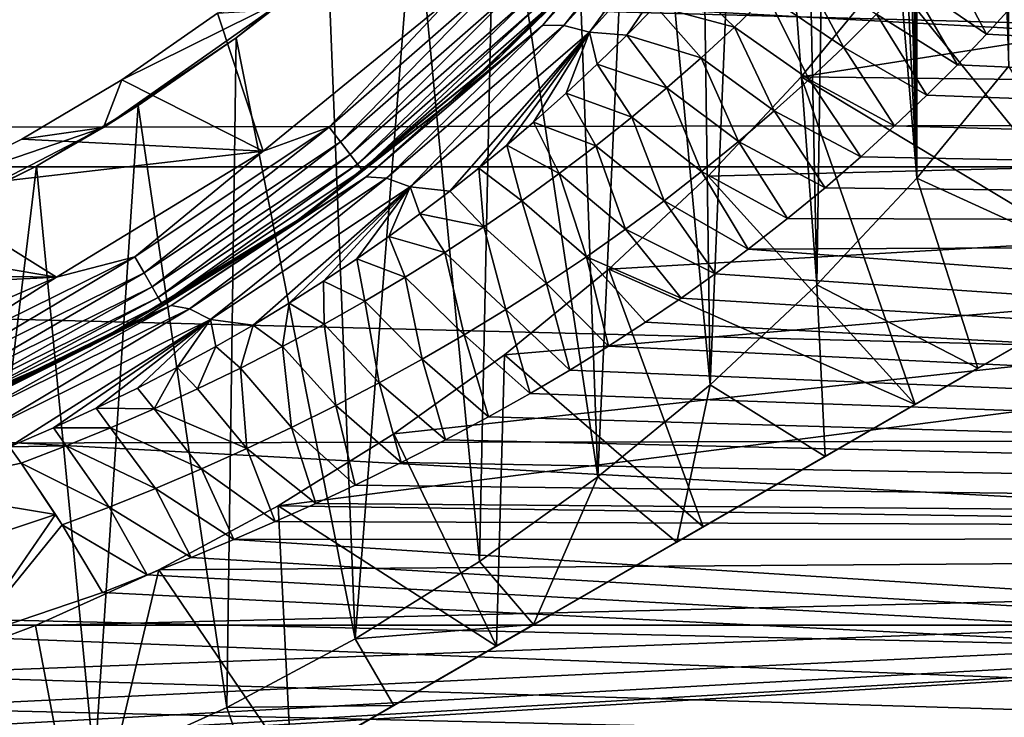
# Model space of a CAD drawing. Header units: metres. Extents: x -139 to 105, y -30 to 40.
# Tile 43 of 153: x -69.93 to -63.53, y -13.07 to -8.53. Entities that reach past the tile are written whole.
import ezdxf

# ---------------------------------------------------------------- set-up
doc = ezdxf.new("R2010")
doc.units = ezdxf.units.M
doc.layers.add('solid_150_SW0003', color=7, linetype='CONTINUOUS')

msp = doc.modelspace()

# ---------------------------------------------------------------- linework, layer by layer
at = {"layer": 'solid_150_SW0003'}
for points in [[(-64.09687, 9.558289, 38.637951), (-64.200859, 0, 38.637951), (-64.09687, -9.558289, 38.637951)], [(-64.09687, 9.558289, 38.637951), (-64.09687, -9.558289, 38.637951), (-63.497498, -8.828372, 38.637951)], [(-63.497498, 8.828372, 38.637951), (-64.09687, 9.558289, 38.637951), (-63.497498, -8.828372, 38.637951)], [(-64.09687, -9.558289, 38.637951), (-64.200859, 0, 38.637951), (-64.228058, -0.77288, 38.637951)], [(-64.09687, -9.558289, 38.637951), (-64.228058, -0.77288, 38.637951), (-64.309776, -1.535287, 38.637951)], [(-64.09687, -9.558289, 38.637951), (-64.309776, -1.535287, 38.637951), (-64.447273, -2.294196, 38.637951)], [(-64.09687, -9.558289, 38.637951), (-64.447273, -2.294196, 38.637951), (-64.638664, -3.044461, 38.637951)], [(-64.747559, -10.252441, 38.637951), (-64.638664, -3.044461, 38.637951), (-64.881134, -3.774714, 38.637951)], [(-64.747559, -10.252441, 38.637951), (-64.09687, -9.558289, 38.637951), (-64.638664, -3.044461, 38.637951)], [(-64.747559, -10.252441, 38.637951), (-64.881134, -3.774714, 38.637951), (-65.175514, -4.484166, 38.637951)], [(-65.441711, -10.903132, 38.637951), (-65.175514, -4.484166, 38.637951), (-65.522202, -5.176243, 38.637951)], [(-65.441711, -10.903132, 38.637951), (-64.747559, -10.252441, 38.637951), (-65.175514, -4.484166, 38.637951)], [(-65.441711, -10.903132, 38.637951), (-65.522202, -5.176243, 38.637951), (-65.915802, -5.840651, 38.637951)], [(-66.171631, -11.502501, 38.637951), (-65.915802, -5.840651, 38.637951), (-66.352959, -6.470193, 38.637951)], [(-66.171631, -11.502501, 38.637951), (-65.441711, -10.903132, 38.637951), (-65.915802, -5.840651, 38.637951)], [(-47.165672, -6.122422, 23.637949), (-64.290771, -8.219518, 23.637949), (-64.848808, -8.899096, 23.637949)], [(-47.165672, -6.122422, 23.637949), (-64.848808, -8.899096, 23.637949), (-47.992977, -9.102047, 23.637949)], [(-46.855904, -9.485468, 3.637949), (-103.144096, -9.485468, 3.637949), (-104.006081, -6.381353, 3.637949)], [(-45.993919, -6.381353, 3.637949), (-46.855904, -9.485468, 3.637949), (-104.006081, -6.381353, 3.637949)], [(-66.171631, -11.502501, 38.637951), (-66.352959, -6.470193, 38.637951), (-66.838165, -7.071507, 38.637951)], [(-63.776577, -7.501052, 23.637949), (-63.308258, -6.748047, 23.637949), (-61.613598, -8.763804, 26.637949)], [(-117.000031, -7.092096, 94.763084), (-40, -9.18329, 93.829788), (-40, -7.004117, 94.796219)], [(-117.000031, -7.092096, 94.763084), (-117.000031, -9.294461, 93.771881), (-40, -9.18329, 93.829788)], [(-66.943314, -12.05479, 38.637951), (-66.838165, -7.071507, 38.637951), (-67.36528, -7.638102, 38.637951)], [(-66.943314, -12.05479, 38.637951), (-66.171631, -11.502501, 38.637951), (-66.838165, -7.071507, 38.637951)], [(-65.369041, -7.432411, 56.592007), (-66.393311, -8.564048, 57.156078), (-65.508385, -7.435807, 56.335133)], [(-66.22718, -8.607366, 57.389198), (-66.393311, -8.564048, 57.156078), (-65.369041, -7.432411, 56.592007)], [(-65.196297, -7.465777, 56.821953), (-66.22718, -8.607366, 57.389198), (-65.369041, -7.432411, 56.592007)], [(-65.508385, -7.435807, 56.335133), (-66.53051, -8.562346, 56.898037), (-66.214912, -8.17851, 56.403572)], [(-66.393311, -8.564048, 57.156078), (-66.53051, -8.562346, 56.898037), (-65.508385, -7.435807, 56.335133)], [(-65.196297, -7.465777, 56.821953), (-65.98275, -8.626888, 57.552502), (-66.22718, -8.607366, 57.389198)], [(-65.196297, -7.465777, 56.821953), (-65.797264, -8.438268, 57.452282), (-65.98275, -8.626888, 57.552502)], [(-64.290771, -8.219518, 23.637949), (-63.776577, -7.501052, 23.637949), (-62.678173, -10.206499, 26.637949)], [(-63.776577, -7.501052, 23.637949), (-61.613598, -8.763804, 26.637949), (-62.678173, -10.206499, 26.637949)], [(-66.526764, -8.473234, 46.708538), (-65.691467, -7.573055, 46.837948), (-66.809364, -8.770032, 46.837948)], [(-66.386108, -8.354692, 56.408314), (-66.809364, -8.770032, 46.837948), (-65.691467, -7.573055, 46.837948)], [(-67.752098, -12.557797, 38.637951), (-67.36528, -7.638102, 38.637951), (-67.926765, -8.161421, 38.637951)], [(-67.752098, -12.557797, 38.637951), (-66.943314, -12.05479, 38.637951), (-67.36528, -7.638102, 38.637951)], [(-63.947273, -8.046499, 57.695274), (-63.642567, -8.621112, 58.016266), (-64.149895, -8.271218, 57.795753)], [(-63.947273, -8.046499, 57.695274), (-63.46217, -8.423977, 57.923405), (-63.642567, -8.621112, 58.016266)], [(-68.526756, -8.644197, 38.637951), (-67.926765, -8.161421, 38.637951), (-68.184319, -8.37774, 46.137951)], [(-67.752098, -12.557797, 38.637951), (-67.926765, -8.161421, 38.637951), (-68.526756, -8.644197, 38.637951)], [(-66.214912, -8.17851, 56.403572), (-67.164375, -9.089522, 56.909126), (-66.386108, -8.354692, 56.408314)], [(-66.53051, -8.562346, 56.898037), (-67.164375, -9.089522, 56.909126), (-66.214912, -8.17851, 56.403572)], [(-64.574608, -8.705931, 57.999783), (-65.071007, -8.370129, 57.66291), (-64.865326, -8.160541, 57.566956)], [(-64.35907, -8.491037, 57.897316), (-64.574608, -8.705931, 57.999783), (-64.865326, -8.160541, 57.566956)], [(-66.777122, -8.222877, 46.354851), (-67.920769, -9.225829, 46.354851), (-67.137062, -8.391136, 46.337948)], [(-67.84726, -9.321631, 46.404739), (-67.920769, -9.225829, 46.354851), (-66.777122, -8.222877, 46.354851)], [(-67.84726, -9.321631, 46.404739), (-66.777122, -8.222877, 46.354851), (-66.691734, -8.308264, 46.404739)], [(-65.282578, -8.575103, 57.759689), (-65.797264, -8.438268, 57.452282), (-65.619492, -8.24988, 57.355167)], [(-65.071007, -8.370129, 57.66291), (-65.282578, -8.575103, 57.759689), (-65.619492, -8.24988, 57.355167)], [(-64.848808, -8.899096, 23.637949), (-64.290771, -8.219518, 23.637949), (-62.678173, -10.206499, 26.637949)], [(-67.84726, -9.321631, 46.404739), (-66.691734, -8.308264, 46.404739), (-67.784126, -9.40391, 46.484211)], [(-66.691734, -8.308264, 46.404739), (-66.618401, -8.381598, 46.484211), (-67.784126, -9.40391, 46.484211)], [(-64.149895, -8.271218, 57.795753), (-63.831818, -8.819578, 58.112423), (-64.35907, -8.491037, 57.897316)], [(-64.149895, -8.271218, 57.795753), (-63.642567, -8.621112, 58.016266), (-63.831818, -8.819578, 58.112423)], [(-69.388573, -9.227777, 46.137951), (-68.184319, -8.37774, 46.137951), (-69.270927, -8.917535, 46.337948)], [(-68.526756, -8.644197, 38.637951), (-68.184319, -8.37774, 46.137951), (-69.388573, -9.227777, 46.137951)], [(-68.184319, -8.37774, 46.137951), (-68.646629, -8.484118, 46.337948), (-69.270927, -8.917535, 46.337948)], [(-68.646629, -8.484118, 46.337948), (-67.137062, -8.391136, 46.337948), (-68.351036, -9.382521, 46.337948)], [(-67.920769, -9.225829, 46.354851), (-68.351036, -9.382521, 46.337948), (-67.137062, -8.391136, 46.337948)], [(-67.784126, -9.40391, 46.484211), (-66.618401, -8.381598, 46.484211), (-67.73568, -9.467044, 46.587837)], [(-66.618401, -8.381598, 46.484211), (-66.562134, -8.437868, 46.587837), (-67.73568, -9.467044, 46.587837)], [(-67.164375, -9.089522, 56.909126), (-67.151512, -9.077514, 56.852875), (-66.386108, -8.354692, 56.408314)], [(-66.386108, -8.354692, 56.408314), (-67.151512, -9.077514, 56.852875), (-66.809364, -8.770032, 46.837948)], [(-64.796341, -8.91587, 58.102962), (-65.282578, -8.575103, 57.759689), (-65.071007, -8.370129, 57.66291)], [(-64.574608, -8.705931, 57.999783), (-64.796341, -8.91587, 58.102962), (-65.071007, -8.370129, 57.66291)], [(-67.73568, -9.467044, 46.587837), (-66.562134, -8.437868, 46.587837), (-67.705231, -9.506723, 46.708538)], [(-66.562134, -8.437868, 46.587837), (-66.526764, -8.473234, 46.708538), (-67.705231, -9.506723, 46.708538)], [(-65.499878, -8.775409, 57.857101), (-65.98275, -8.626888, 57.552502), (-65.797264, -8.438268, 57.452282)], [(-65.282578, -8.575103, 57.759689), (-65.499878, -8.775409, 57.857101), (-65.797264, -8.438268, 57.452282)], [(-63.642567, -8.621112, 58.016266), (-63.46217, -8.423977, 57.923405), (-40, -9.899261, 58.684494)], [(-69.270927, -8.917535, 46.337948), (-68.646629, -8.484118, 46.337948), (-68.351036, -9.382521, 46.337948)], [(-67.705231, -9.506723, 46.708538), (-66.526764, -8.473234, 46.708538), (-66.809364, -8.770032, 46.837948)], [(-64.35907, -8.491037, 57.897316), (-64.031036, -9.018924, 58.21175), (-64.574608, -8.705931, 57.999783)], [(-64.35907, -8.491037, 57.897316), (-63.831818, -8.819578, 58.112423), (-64.031036, -9.018924, 58.21175)], [(-66.53051, -8.562346, 56.898037), (-67.679436, -9.548742, 57.483665), (-67.164375, -9.089522, 56.909126)], [(-67.548706, -9.559488, 57.744831), (-67.679436, -9.548742, 57.483665), (-66.53051, -8.562346, 56.898037)], [(-66.393311, -8.564048, 57.156078), (-67.548706, -9.559488, 57.744831), (-66.53051, -8.562346, 56.898037)], [(-67.393669, -9.615635, 57.982811), (-67.548706, -9.559488, 57.744831), (-66.393311, -8.564048, 57.156078)], [(-66.22718, -8.607366, 57.389198), (-67.393669, -9.615635, 57.982811), (-66.393311, -8.564048, 57.156078)], [(-65.024094, -9.120829, 58.206676), (-65.499878, -8.775409, 57.857101), (-65.282578, -8.575103, 57.759689)], [(-64.796341, -8.91587, 58.102962), (-65.024094, -9.120829, 58.206676), (-65.282578, -8.575103, 57.759689)], [(-69.162834, -9.085791, 38.637951), (-68.526756, -8.644197, 38.637951), (-69.388573, -9.227777, 46.137951)], [(-68.587723, -13.005077, 38.637951), (-68.526756, -8.644197, 38.637951), (-69.162834, -9.085791, 38.637951)], [(-68.587723, -13.005077, 38.637951), (-67.752098, -12.557797, 38.637951), (-68.526756, -8.644197, 38.637951)], [(-66.22718, -8.607366, 57.389198), (-67.135216, -9.642081, 58.141972), (-67.393669, -9.615635, 57.982811)], [(-66.22718, -8.607366, 57.389198), (-66.94693, -9.492874, 58.050159), (-67.135216, -9.642081, 58.141972)], [(-66.22718, -8.607366, 57.389198), (-66.765419, -9.343133, 57.959721), (-66.94693, -9.492874, 58.050159)], [(-66.22718, -8.607366, 57.389198), (-66.590179, -9.192931, 57.870781), (-66.765419, -9.343133, 57.959721)], [(-66.22718, -8.607366, 57.389198), (-66.379219, -9.004591, 57.761894), (-66.590179, -9.192931, 57.870781)], [(-66.22718, -8.607366, 57.389198), (-66.17659, -8.815715, 57.655743), (-66.379219, -9.004591, 57.761894)], [(-66.22718, -8.607366, 57.389198), (-65.98275, -8.626888, 57.552502), (-66.17659, -8.815715, 57.655743)], [(-65.722748, -8.970993, 57.954952), (-66.17659, -8.815715, 57.655743), (-65.98275, -8.626888, 57.552502)], [(-65.499878, -8.775409, 57.857101), (-65.722748, -8.970993, 57.954952), (-65.98275, -8.626888, 57.552502)], [(-63.831818, -8.819578, 58.112423), (-63.642567, -8.621112, 58.016266), (-40, -9.899261, 58.684494)], [(-64.574608, -8.705931, 57.999783), (-64.241287, -9.218743, 58.314117), (-64.796341, -8.91587, 58.102962)], [(-64.574608, -8.705931, 57.999783), (-64.031036, -9.018924, 58.21175), (-64.241287, -9.218743, 58.314117)], [(-67.705231, -9.506723, 46.708538), (-66.809364, -8.770032, 46.837948), (-68.079834, -9.803638, 46.837948)], [(-68.053871, -9.785257, 57.33638), (-68.079834, -9.803638, 46.837948), (-66.809364, -8.770032, 46.837948)], [(-67.151512, -9.077514, 56.852875), (-68.053871, -9.785257, 57.33638), (-66.809364, -8.770032, 46.837948)], [(-65.257683, -9.320779, 58.310741), (-65.722748, -8.970993, 57.954952), (-65.499878, -8.775409, 57.857101)], [(-65.024094, -9.120829, 58.206676), (-65.257683, -9.320779, 58.310741), (-65.499878, -8.775409, 57.857101)], [(-65.951035, -9.161802, 58.053055), (-66.379219, -9.004591, 57.761894), (-66.17659, -8.815715, 57.655743)], [(-65.722748, -8.970993, 57.954952), (-65.951035, -9.161802, 58.053055), (-66.17659, -8.815715, 57.655743)], [(-62.678173, -10.206499, 35.637951), (-63.497498, -8.828372, 38.637951), (-64.09687, -9.558289, 38.637951)], [(-64.031036, -9.018924, 58.21175), (-63.831818, -8.819578, 58.112423), (-40, -9.899261, 58.684494)], [(-65.45462, -9.545377, 23.637949), (-64.848808, -8.899096, 23.637949), (-64.107697, -11.031836, 26.042257)], [(-47.992977, -9.102047, 23.637949), (-64.848808, -8.899096, 23.637949), (-65.45462, -9.545377, 23.637949)], [(-64.848808, -8.899096, 23.637949), (-62.678173, -10.206499, 26.637949), (-64.107697, -11.031836, 26.042257)], [(-69.921188, -9.304005, 46.337948), (-69.270927, -8.917535, 46.337948), (-68.351036, -9.382521, 46.337948)], [(-69.388573, -9.227777, 46.137951), (-69.270927, -8.917535, 46.337948), (-69.921188, -9.304005, 46.337948)], [(-65.496933, -9.515693, 58.414978), (-65.951035, -9.161802, 58.053055), (-65.722748, -8.970993, 57.954952)], [(-65.257683, -9.320779, 58.310741), (-65.496933, -9.515693, 58.414978), (-65.722748, -8.970993, 57.954952)], [(-64.796341, -8.91587, 58.102962), (-64.461693, -9.4194, 58.419788), (-65.024094, -9.120829, 58.206676)], [(-64.796341, -8.91587, 58.102962), (-64.241287, -9.218743, 58.314117), (-64.461693, -9.4194, 58.419788)], [(-66.184578, -9.347783, 58.151222), (-66.590179, -9.192931, 57.870781), (-66.379219, -9.004591, 57.761894)], [(-65.951035, -9.161802, 58.053055), (-66.184578, -9.347783, 58.151222), (-66.379219, -9.004591, 57.761894)], [(-64.241287, -9.218743, 58.314117), (-64.031036, -9.018924, 58.21175), (-40, -9.899261, 58.684494)], [(-69.825363, -9.479552, 38.637951), (-69.162834, -9.085791, 38.637951), (-69.388573, -9.227777, 46.137951)], [(-69.448906, -13.394825, 38.637951), (-69.162834, -9.085791, 38.637951), (-69.825363, -9.479552, 38.637951)], [(-69.448906, -13.394825, 38.637951), (-68.587723, -13.005077, 38.637951), (-69.162834, -9.085791, 38.637951)], [(-67.164375, -9.089522, 56.909126), (-68.197342, -9.885539, 57.409256), (-68.053871, -9.785257, 57.33638)], [(-67.679436, -9.548742, 57.483665), (-68.197342, -9.885539, 57.409256), (-67.164375, -9.089522, 56.909126)], [(-67.164375, -9.089522, 56.909126), (-68.053871, -9.785257, 57.33638), (-67.151512, -9.077514, 56.852875)], [(-47.992977, -9.102047, 23.637949), (-67.498947, -11.223425, 23.637949), (-68.251953, -11.691742, 23.637949)], [(-47.992977, -9.102047, 23.637949), (-68.251953, -11.691742, 23.637949), (-49.134159, -11.965358, 23.637949)], [(-47.992977, -9.102047, 23.637949), (-66.780479, -10.709226, 23.637949), (-67.498947, -11.223425, 23.637949)], [(-47.992977, -9.102047, 23.637949), (-66.100906, -10.151193, 23.637949), (-66.780479, -10.709226, 23.637949)], [(-65.741676, -9.705545, 58.519199), (-66.184578, -9.347783, 58.151222), (-65.951035, -9.161802, 58.053055)], [(-47.992977, -9.102047, 23.637949), (-65.45462, -9.545377, 23.637949), (-66.100906, -10.151193, 23.637949)], [(-65.496933, -9.515693, 58.414978), (-65.741676, -9.705545, 58.519199), (-65.951035, -9.161802, 58.053055)], [(-65.024094, -9.120829, 58.206676), (-64.693199, -9.620303, 58.528526), (-65.257683, -9.320779, 58.310741)], [(-65.024094, -9.120829, 58.206676), (-64.461693, -9.4194, 58.419788), (-64.693199, -9.620303, 58.528526)], [(-117.000031, -9.294461, 93.771881), (-40, -11.231997, 92.610939), (-40, -9.18329, 93.829788)], [(-67.920769, -9.225829, 46.354851), (-69.185547, -10.070926, 46.354851), (-68.351036, -9.382521, 46.337948)], [(-69.125168, -10.175504, 46.404739), (-69.185547, -10.070926, 46.354851), (-67.920769, -9.225829, 46.354851)], [(-69.125168, -10.175504, 46.404739), (-67.920769, -9.225829, 46.354851), (-67.84726, -9.321631, 46.404739)], [(-66.423218, -9.528883, 58.249256), (-66.765419, -9.343133, 57.959721), (-66.590179, -9.192931, 57.870781)], [(-66.184578, -9.347783, 58.151222), (-66.423218, -9.528883, 58.249256), (-66.590179, -9.192931, 57.870781)], [(-64.461693, -9.4194, 58.419788), (-64.241287, -9.218743, 58.314117), (-40, -9.899261, 58.684494)], [(-70.697289, -9.90589, 46.137951), (-69.388573, -9.227777, 46.137951), (-70.594597, -9.640725, 46.337948)], [(-69.825363, -9.479552, 38.637951), (-69.388573, -9.227777, 46.137951), (-70.697289, -9.90589, 46.137951)], [(-69.388573, -9.227777, 46.137951), (-69.921188, -9.304005, 46.337948), (-70.594597, -9.640725, 46.337948)], [(-117.000031, -9.294461, 93.771881), (-117.000031, -11.361292, 92.522438), (-40, -11.231997, 92.610939)], [(-70.594597, -9.640725, 46.337948), (-69.921188, -9.304005, 46.337948), (-68.351036, -9.382521, 46.337948)], [(-69.125168, -10.175504, 46.404739), (-67.84726, -9.321631, 46.404739), (-69.073318, -10.265318, 46.484211)], [(-67.84726, -9.321631, 46.404739), (-67.784126, -9.40391, 46.484211), (-69.073318, -10.265318, 46.484211)], [(-66.666809, -9.705048, 58.346973), (-66.94693, -9.492874, 58.050159), (-66.765419, -9.343133, 57.959721)], [(-66.423218, -9.528883, 58.249256), (-66.666809, -9.705048, 58.346973), (-66.765419, -9.343133, 57.959721)], [(-65.991722, -9.890307, 58.62323), (-66.423218, -9.528883, 58.249256), (-66.184578, -9.347783, 58.151222)], [(-65.741676, -9.705545, 58.519199), (-65.991722, -9.890307, 58.62323), (-66.184578, -9.347783, 58.151222)], [(-65.257683, -9.320779, 58.310741), (-64.937401, -9.820584, 58.639912), (-65.496933, -9.515693, 58.414978)], [(-65.257683, -9.320779, 58.310741), (-64.693199, -9.620303, 58.528526), (-64.937401, -9.820584, 58.639912)], [(-70.594597, -9.640725, 46.337948), (-68.351036, -9.382521, 46.337948), (-69.69516, -10.203198, 46.337948)], [(-69.185547, -10.070926, 46.354851), (-69.69516, -10.203198, 46.337948), (-68.351036, -9.382521, 46.337948)], [(-69.073318, -10.265318, 46.484211), (-67.784126, -9.40391, 46.484211), (-69.033524, -10.334235, 46.587837)], [(-67.784126, -9.40391, 46.484211), (-67.73568, -9.467044, 46.587837), (-69.033524, -10.334235, 46.587837)], [(-64.693199, -9.620303, 58.528526), (-64.461693, -9.4194, 58.419788), (-40, -9.899261, 58.684494)], [(-70.511475, -9.822626, 38.637951), (-69.825363, -9.479552, 38.637951), (-70.697289, -9.90589, 46.137951)], [(-70.339935, -13.729868, 38.637951), (-69.825363, -9.479552, 38.637951), (-70.511475, -9.822626, 38.637951)], [(-70.339935, -13.729868, 38.637951), (-69.448906, -13.394825, 38.637951), (-69.825363, -9.479552, 38.637951)], [(-69.033524, -10.334235, 46.587837), (-67.73568, -9.467044, 46.587837), (-69.008522, -10.37755, 46.708538)], [(-67.73568, -9.467044, 46.587837), (-67.705231, -9.506723, 46.708538), (-69.008522, -10.37755, 46.708538)], [(-48.044449, -12.46792, 3.637949), (-101.955551, -12.46792, 3.637949), (-103.144096, -9.485468, 3.637949)], [(-46.855904, -9.485468, 3.637949), (-48.044449, -12.46792, 3.637949), (-103.144096, -9.485468, 3.637949)], [(-69.008522, -10.37755, 46.708538), (-67.705231, -9.506723, 46.708538), (-68.079834, -9.803638, 46.837948)], [(-66.915199, -9.876223, 58.444176), (-67.135216, -9.642081, 58.141972), (-66.94693, -9.492874, 58.050159)], [(-66.666809, -9.705048, 58.346973), (-66.915199, -9.876223, 58.444176), (-66.94693, -9.492874, 58.050159)], [(-66.246902, -10.069953, 58.726879), (-66.666809, -9.705048, 58.346973), (-66.423218, -9.528883, 58.249256)], [(-65.991722, -9.890307, 58.62323), (-66.246902, -10.069953, 58.726879), (-66.423218, -9.528883, 58.249256)], [(-66.100906, -10.151193, 23.637949), (-65.45462, -9.545377, 23.637949), (-64.107697, -11.031836, 26.042257)], [(-65.496933, -9.515693, 58.414978), (-65.193871, -10.020539, 58.754139), (-65.741676, -9.705545, 58.519199)], [(-65.496933, -9.515693, 58.414978), (-64.937401, -9.820584, 58.639912), (-65.193871, -10.020539, 58.754139)], [(-67.679436, -9.548742, 57.483665), (-68.948853, -10.388021, 58.043758), (-68.197342, -9.885539, 57.409256)], [(-68.830894, -10.409518, 58.310287), (-68.948853, -10.388021, 58.043758), (-67.679436, -9.548742, 57.483665)], [(-67.548706, -9.559488, 57.744831), (-68.830894, -10.409518, 58.310287), (-67.679436, -9.548742, 57.483665)], [(-68.693283, -10.479375, 58.555252), (-68.830894, -10.409518, 58.310287), (-67.548706, -9.559488, 57.744831)], [(-67.393669, -9.615635, 57.982811), (-68.693283, -10.479375, 58.555252), (-67.548706, -9.559488, 57.744831)], [(-63.699455, -10.796134, 36.379147), (-64.09687, -9.558289, 38.637951), (-64.747559, -10.252441, 38.637951)], [(-63.699455, -10.796134, 36.379147), (-62.678173, -10.206499, 35.637951), (-64.09687, -9.558289, 38.637951)], [(-71.296242, -9.93098, 46.337948), (-70.594597, -9.640725, 46.337948), (-69.69516, -10.203198, 46.337948)], [(-67.393669, -9.615635, 57.982811), (-68.415474, -10.514585, 58.713223), (-68.693283, -10.479375, 58.555252)], [(-67.393669, -9.615635, 57.982811), (-68.182274, -10.372983, 58.61681), (-68.415474, -10.514585, 58.713223)], [(-67.393669, -9.615635, 57.982811), (-67.957886, -10.229565, 58.520451), (-68.182274, -10.372983, 58.61681)], [(-67.393669, -9.615635, 57.982811), (-67.741623, -10.084576, 58.424496), (-67.957886, -10.229565, 58.520451)], [(-67.393669, -9.615635, 57.982811), (-67.532799, -9.938215, 58.329254), (-67.741623, -10.084576, 58.424496)], [(-67.393669, -9.615635, 57.982811), (-67.330727, -9.790646, 58.235012), (-67.532799, -9.938215, 58.329254)], [(-67.393669, -9.615635, 57.982811), (-67.135216, -9.642081, 58.141972), (-67.330727, -9.790646, 58.235012)], [(-66.915199, -9.876223, 58.444176), (-67.330727, -9.790646, 58.235012), (-67.135216, -9.642081, 58.141972)], [(-64.937401, -9.820584, 58.639912), (-64.693199, -9.620303, 58.528526), (-40, -9.899261, 58.684494)], [(-66.50705, -10.244453, 58.829964), (-66.915199, -9.876223, 58.444176), (-66.666809, -9.705048, 58.346973)], [(-66.246902, -10.069953, 58.726879), (-66.50705, -10.244453, 58.829964), (-66.666809, -9.705048, 58.346973)], [(-65.741676, -9.705545, 58.519199), (-65.407913, -10.180151, 58.84753), (-65.991722, -9.890307, 58.62323)], [(-65.741676, -9.705545, 58.519199), (-65.193871, -10.020539, 58.754139), (-65.407913, -10.180151, 58.84753)], [(-69.008522, -10.37755, 46.708538), (-68.079834, -9.803638, 46.837948), (-69.479218, -10.654623, 46.837948)], [(-69.12056, -10.460983, 57.841576), (-69.479218, -10.654623, 46.837948), (-68.079834, -9.803638, 46.837948)], [(-68.197342, -9.885539, 57.409256), (-69.12056, -10.460983, 57.841576), (-68.079834, -9.803638, 46.837948)], [(-68.053871, -9.785257, 57.33638), (-68.197342, -9.885539, 57.409256), (-68.079834, -9.803638, 46.837948)], [(-67.168259, -10.042354, 58.540649), (-67.532799, -9.938215, 58.329254), (-67.330727, -9.790646, 58.235012)], [(-66.915199, -9.876223, 58.444176), (-67.168259, -10.042354, 58.540649), (-67.330727, -9.790646, 58.235012)], [(-65.193871, -10.020539, 58.754139), (-64.937401, -9.820584, 58.639912), (-40, -9.899261, 58.684494)], [(-72.015991, -10.171006, 46.337948), (-71.296242, -9.93098, 46.337948), (-69.69516, -10.203198, 46.337948)], [(-68.948853, -10.388021, 58.043758), (-69.12056, -10.460983, 57.841576), (-68.197342, -9.885539, 57.409256)], [(-66.772049, -10.413778, 58.932293), (-67.168259, -10.042354, 58.540649), (-66.915199, -9.876223, 58.444176)], [(-66.50705, -10.244453, 58.829964), (-66.772049, -10.413778, 58.932293), (-66.915199, -9.876223, 58.444176)], [(-65.991722, -9.890307, 58.62323), (-65.630684, -10.33883, 58.94236), (-66.246902, -10.069953, 58.726879)], [(-65.991722, -9.890307, 58.62323), (-65.407913, -10.180151, 58.84753), (-65.630684, -10.33883, 58.94236)], [(-65.193871, -10.020539, 58.754139), (-40, -9.899261, 58.684494), (-40, -11.896626, 59.98576)], [(-67.42585, -10.203385, 58.636192), (-67.741623, -10.084576, 58.424496), (-67.532799, -9.938215, 58.329254)], [(-67.168259, -10.042354, 58.540649), (-67.42585, -10.203385, 58.636192), (-67.532799, -9.938215, 58.329254)], [(-67.041748, -10.577897, 59.033672), (-67.42585, -10.203385, 58.636192), (-67.168259, -10.042354, 58.540649)], [(-66.772049, -10.413778, 58.932293), (-67.041748, -10.577897, 59.033672), (-67.168259, -10.042354, 58.540649)], [(-65.407913, -10.180151, 58.84753), (-65.193871, -10.020539, 58.754139), (-40, -11.896626, 59.98576)], [(-69.185547, -10.070926, 46.354851), (-70.549812, -10.743706, 46.354851), (-69.69516, -10.203198, 46.337948)], [(-70.503601, -10.85527, 46.404739), (-70.549812, -10.743706, 46.354851), (-69.185547, -10.070926, 46.354851)], [(-70.503601, -10.85527, 46.404739), (-69.185547, -10.070926, 46.354851), (-69.125168, -10.175504, 46.404739)], [(-67.687843, -10.359262, 58.730587), (-67.957886, -10.229565, 58.520451), (-67.741623, -10.084576, 58.424496)], [(-67.42585, -10.203385, 58.636192), (-67.687843, -10.359262, 58.730587), (-67.741623, -10.084576, 58.424496)], [(-66.246902, -10.069953, 58.726879), (-66.104042, -10.652312, 59.135628), (-66.50705, -10.244453, 58.829964)], [(-66.246902, -10.069953, 58.726879), (-65.630684, -10.33883, 58.94236), (-65.862907, -10.49607, 59.038303)], [(-66.246902, -10.069953, 58.726879), (-65.862907, -10.49607, 59.038303), (-66.104042, -10.652312, 59.135628)], [(-72.744095, -10.357108, 46.337948), (-72.015991, -10.171006, 46.337948), (-69.69516, -10.203198, 46.337948)], [(-70.503601, -10.85527, 46.404739), (-69.125168, -10.175504, 46.404739), (-70.463913, -10.951084, 46.484211)], [(-69.125168, -10.175504, 46.404739), (-69.073318, -10.265318, 46.484211), (-70.463913, -10.951084, 46.484211)], [(-66.780479, -10.709226, 23.637949), (-66.100906, -10.151193, 23.637949), (-65.487572, -11.828506, 25.652004)], [(-66.100906, -10.151193, 23.637949), (-64.107697, -11.031836, 26.042257), (-65.487572, -11.828506, 25.652004)], [(-65.630684, -10.33883, 58.94236), (-65.407913, -10.180151, 58.84753), (-40, -11.896626, 59.98576)], [(-72.744095, -10.357108, 46.337948), (-69.69516, -10.203198, 46.337948), (-71.133331, -10.829751, 46.337948)], [(-62.678173, -10.206499, 26.637949), (-72.321823, -15.774263, 26.637949), (-70.892303, -14.948927, 26.042257)], [(-62.678173, -10.206499, 35.637951), (-72.321823, -15.774263, 26.637949), (-62.678173, -10.206499, 26.637949)], [(-62.678173, -10.206499, 35.637951), (-72.321823, -15.774263, 35.637951), (-72.321823, -15.774263, 26.637949)], [(-63.699455, -10.796134, 36.379147), (-72.321823, -15.774263, 35.637951), (-62.678173, -10.206499, 35.637951)], [(-70.549812, -10.743706, 46.354851), (-71.133331, -10.829751, 46.337948), (-69.69516, -10.203198, 46.337948)], [(-62.678173, -10.206499, 26.637949), (-70.892303, -14.948927, 26.042257), (-64.107697, -11.031836, 26.042257)], [(-67.954109, -10.509927, 58.823631), (-68.182274, -10.372983, 58.61681), (-67.957886, -10.229565, 58.520451)], [(-67.687843, -10.359262, 58.730587), (-67.954109, -10.509927, 58.823631), (-67.957886, -10.229565, 58.520451)], [(-67.316032, -10.736779, 59.133907), (-67.687843, -10.359262, 58.730587), (-67.42585, -10.203385, 58.636192)], [(-67.041748, -10.577897, 59.033672), (-67.316032, -10.736779, 59.133907), (-67.42585, -10.203385, 58.636192)], [(-66.50705, -10.244453, 58.829964), (-66.354141, -10.807437, 59.234245), (-66.772049, -10.413778, 58.932293)], [(-66.50705, -10.244453, 58.829964), (-66.104042, -10.652312, 59.135628), (-66.354141, -10.807437, 59.234245)], [(-64.692802, -11.369643, 36.945683), (-64.747559, -10.252441, 38.637951), (-65.441711, -10.903132, 38.637951)], [(-64.692802, -11.369643, 36.945683), (-63.699455, -10.796134, 36.379147), (-64.747559, -10.252441, 38.637951)], [(-70.463913, -10.951084, 46.484211), (-69.073318, -10.265318, 46.484211), (-70.433456, -11.024606, 46.587837)], [(-69.073318, -10.265318, 46.484211), (-69.033524, -10.334235, 46.587837), (-70.433456, -11.024606, 46.587837)], [(-70.433456, -11.024606, 46.587837), (-69.033524, -10.334235, 46.587837), (-70.414322, -11.070814, 46.708538)], [(-69.033524, -10.334235, 46.587837), (-69.008522, -10.37755, 46.708538), (-70.414322, -11.070814, 46.708538)], [(-70.414322, -11.070814, 46.708538), (-69.008522, -10.37755, 46.708538), (-69.479218, -10.654623, 46.837948)], [(-68.22451, -10.655328, 58.915115), (-68.415474, -10.514585, 58.713223), (-68.182274, -10.372983, 58.61681)], [(-67.954109, -10.509927, 58.823631), (-68.22451, -10.655328, 58.915115), (-68.182274, -10.372983, 58.61681)], [(-67.594757, -10.890396, 59.232807), (-67.954109, -10.509927, 58.823631), (-67.687843, -10.359262, 58.730587)], [(-67.316032, -10.736779, 59.133907), (-67.594757, -10.890396, 59.232807), (-67.687843, -10.359262, 58.730587)], [(-65.862907, -10.49607, 59.038303), (-65.630684, -10.33883, 58.94236), (-40, -11.896626, 59.98576)], [(-68.948853, -10.388021, 58.043758), (-70.331352, -11.068958, 58.530548), (-69.12056, -10.460983, 57.841576)], [(-70.3116, -11.071372, 58.591526), (-70.331352, -11.068958, 58.530548), (-68.948853, -10.388021, 58.043758)], [(-70.233971, -11.100592, 58.804363), (-70.3116, -11.071372, 58.591526), (-68.948853, -10.388021, 58.043758)], [(-68.830894, -10.409518, 58.310287), (-70.233971, -11.100592, 58.804363), (-68.948853, -10.388021, 58.043758)], [(-70.121742, -11.182807, 59.057972), (-70.233971, -11.100592, 58.804363), (-68.830894, -10.409518, 58.310287)], [(-68.693283, -10.479375, 58.555252), (-70.121742, -11.182807, 59.057972), (-68.830894, -10.409518, 58.310287)], [(-66.772049, -10.413778, 58.932293), (-66.613731, -10.960971, 59.333843), (-67.041748, -10.577897, 59.033672)], [(-66.772049, -10.413778, 58.932293), (-66.354141, -10.807437, 59.234245), (-66.613731, -10.960971, 59.333843)], [(-69.12056, -10.460983, 57.841576), (-70.386345, -11.077642, 58.339916), (-69.479218, -10.654623, 46.837948)], [(-70.331352, -11.068958, 58.530548), (-70.386345, -11.077642, 58.339916), (-69.12056, -10.460983, 57.841576)], [(-70.121742, -11.182807, 59.057972), (-68.693283, -10.479375, 58.555252), (-70.001617, -11.30827, 59.278828)], [(-68.693283, -10.479375, 58.555252), (-69.715271, -11.184272, 59.18745), (-70.001617, -11.30827, 59.278828)], [(-68.693283, -10.479375, 58.555252), (-69.437752, -11.05652, 59.094494), (-69.715271, -11.184272, 59.18745)], [(-68.693283, -10.479375, 58.555252), (-69.169044, -10.925353, 59.000294), (-69.437752, -11.05652, 59.094494)], [(-68.693283, -10.479375, 58.555252), (-68.909111, -10.791097, 58.905159), (-69.169044, -10.925353, 59.000294)], [(-68.693283, -10.479375, 58.555252), (-68.657921, -10.654069, 58.809383), (-68.909111, -10.791097, 58.905159)], [(-68.693283, -10.479375, 58.555252), (-68.415474, -10.514585, 58.713223), (-68.657921, -10.654069, 58.809383)], [(-66.104042, -10.652312, 59.135628), (-65.862907, -10.49607, 59.038303), (-40, -11.896626, 59.98576)], [(-68.498917, -10.795407, 59.004826), (-68.657921, -10.654069, 58.809383), (-68.415474, -10.514585, 58.713223)], [(-68.22451, -10.655328, 58.915115), (-68.498917, -10.795407, 59.004826), (-68.415474, -10.514585, 58.713223)], [(-67.8778, -11.038715, 59.330177), (-68.22451, -10.655328, 58.915115), (-67.954109, -10.509927, 58.823631)], [(-67.594757, -10.890396, 59.232807), (-67.8778, -11.038715, 59.330177), (-67.954109, -10.509927, 58.823631)], [(-67.041748, -10.577897, 59.033672), (-66.883324, -11.112465, 59.43409), (-67.316032, -10.736779, 59.133907)], [(-67.041748, -10.577897, 59.033672), (-66.613731, -10.960971, 59.333843), (-66.883324, -11.112465, 59.43409)], [(-70.414322, -11.070814, 46.708538), (-69.479218, -10.654623, 46.837948), (-70.981445, -11.307131, 46.837948)], [(-70.975174, -11.3049, 58.531845), (-70.981445, -11.307131, 46.837948), (-69.479218, -10.654623, 46.837948)], [(-70.386345, -11.077642, 58.339916), (-70.975174, -11.3049, 58.531845), (-69.479218, -10.654623, 46.837948)], [(-68.777161, -10.930113, 59.09256), (-68.909111, -10.791097, 58.905159), (-68.657921, -10.654069, 58.809383)], [(-68.498917, -10.795407, 59.004826), (-68.777161, -10.930113, 59.09256), (-68.657921, -10.654069, 58.809383)], [(-68.165024, -11.181706, 59.425823), (-68.498917, -10.795407, 59.004826), (-68.22451, -10.655328, 58.915115)], [(-67.8778, -11.038715, 59.330177), (-68.165024, -11.181706, 59.425823), (-68.22451, -10.655328, 58.915115)], [(-66.354141, -10.807437, 59.234245), (-66.104042, -10.652312, 59.135628), (-40, -11.896626, 59.98576)], [(-67.316032, -10.736779, 59.133907), (-67.16272, -11.262115, 59.535076), (-67.594757, -10.890396, 59.232807)], [(-67.498947, -11.223425, 23.637949), (-66.780479, -10.709226, 23.637949), (-66.832756, -12.605147, 25.461535)], [(-67.316032, -10.736779, 59.133907), (-66.883324, -11.112465, 59.43409), (-67.16272, -11.262115, 59.535076)], [(-66.780479, -10.709226, 23.637949), (-65.487572, -11.828506, 25.652004), (-66.832756, -12.605147, 25.461535)], [(-71.300545, -15.184628, 36.379147), (-72.321823, -15.774263, 35.637951), (-63.699455, -10.796134, 36.379147)], [(-71.300545, -15.184628, 36.379147), (-63.699455, -10.796134, 36.379147), (-64.692802, -11.369643, 36.945683)], [(-69.059082, -11.059391, 59.178101), (-69.169044, -10.925353, 59.000294), (-68.909111, -10.791097, 58.905159)], [(-68.777161, -10.930113, 59.09256), (-69.059082, -11.059391, 59.178101), (-68.909111, -10.791097, 58.905159)], [(-68.456268, -11.319334, 59.51955), (-68.777161, -10.930113, 59.09256), (-68.498917, -10.795407, 59.004826)], [(-68.165024, -11.181706, 59.425823), (-68.456268, -11.319334, 59.51955), (-68.498917, -10.795407, 59.004826)], [(-66.613731, -10.960971, 59.333843), (-66.354141, -10.807437, 59.234245), (-40, -11.896626, 59.98576)], [(-67.594757, -10.890396, 59.232807), (-67.451805, -11.410009, 59.636829), (-67.8778, -11.038715, 59.330177)], [(-67.594757, -10.890396, 59.232807), (-67.16272, -11.262115, 59.535076), (-67.451805, -11.410009, 59.636829)], [(-69.059082, -11.059391, 59.178101), (-69.437752, -11.05652, 59.094494), (-69.169044, -10.925353, 59.000294)], [(-68.456268, -11.319334, 59.51955), (-69.059082, -11.059391, 59.178101), (-68.777161, -10.930113, 59.09256)], [(-65.658287, -11.927066, 37.336987), (-65.441711, -10.903132, 38.637951), (-66.171631, -11.502501, 38.637951)], [(-65.658287, -11.927066, 37.336987), (-64.692802, -11.369643, 36.945683), (-65.441711, -10.903132, 38.637951)], [(-66.883324, -11.112465, 59.43409), (-66.613731, -10.960971, 59.333843), (-40, -11.896626, 59.98576)], [(-64.107697, -11.031836, 26.042257), (-70.892303, -14.948927, 26.042257), (-69.512428, -14.152256, 25.652004)], [(-69.344521, -11.183187, 59.26125), (-69.715271, -11.184272, 59.18745), (-69.437752, -11.05652, 59.094494)], [(-64.107697, -11.031836, 26.042257), (-69.512428, -14.152256, 25.652004), (-65.487572, -11.828506, 25.652004)], [(-69.059082, -11.059391, 59.178101), (-69.344521, -11.183187, 59.26125), (-69.437752, -11.05652, 59.094494)], [(-68.751381, -11.451565, 59.611172), (-69.344521, -11.183187, 59.26125), (-69.059082, -11.059391, 59.178101)], [(-68.456268, -11.319334, 59.51955), (-68.751381, -11.451565, 59.611172), (-69.059082, -11.059391, 59.178101)], [(-67.8778, -11.038715, 59.330177), (-67.750778, -11.555963, 59.739178), (-68.165024, -11.181706, 59.425823)], [(-67.8778, -11.038715, 59.330177), (-67.451805, -11.410009, 59.636829), (-67.750778, -11.555963, 59.739178)], [(-67.16272, -11.262115, 59.535076), (-66.883324, -11.112465, 59.43409), (-40, -11.896626, 59.98576)], [(-69.633316, -11.301448, 59.341789), (-70.001617, -11.30827, 59.278828), (-69.715271, -11.184272, 59.18745)], [(-69.344521, -11.183187, 59.26125), (-69.633316, -11.301448, 59.341789), (-69.715271, -11.184272, 59.18745)], [(-69.050201, -11.578362, 59.700481), (-69.633316, -11.301448, 59.341789), (-69.344521, -11.183187, 59.26125)], [(-68.751381, -11.451565, 59.611172), (-69.050201, -11.578362, 59.700481), (-69.344521, -11.183187, 59.26125)], [(-68.165024, -11.181706, 59.425823), (-68.007614, -11.675978, 59.824806), (-68.456268, -11.319334, 59.51955)], [(-68.165024, -11.181706, 59.425823), (-67.750778, -11.555963, 59.739178), (-68.007614, -11.675978, 59.824806)], [(-117.000031, -11.361292, 92.522438), (-40, -13.121131, 91.15699), (-40, -11.231997, 92.610939)], [(-68.251953, -11.691742, 23.637949), (-67.498947, -11.223425, 23.637949), (-66.832756, -12.605147, 25.461535)], [(-67.451805, -11.410009, 59.636829), (-67.16272, -11.262115, 59.535076), (-40, -11.896626, 59.98576)], [(-70.722939, -11.57819, 59.478123), (-70.001617, -11.30827, 59.278828), (-69.926041, -11.413126, 59.41824)], [(-69.633316, -11.301448, 59.341789), (-69.926041, -11.413126, 59.41824), (-70.001617, -11.30827, 59.278828)], [(-69.352585, -11.699694, 59.787296), (-69.926041, -11.413126, 59.41824), (-69.633316, -11.301448, 59.341789)], [(-69.050201, -11.578362, 59.700481), (-69.352585, -11.699694, 59.787296), (-69.633316, -11.301448, 59.341789)], [(-68.456268, -11.319334, 59.51955), (-68.271477, -11.794506, 59.910694), (-68.751381, -11.451565, 59.611172)], [(-68.456268, -11.319334, 59.51955), (-68.007614, -11.675978, 59.824806), (-68.271477, -11.794506, 59.910694)], [(-117.000031, -11.361292, 92.522438), (-117.000031, -13.262449, 91.032974), (-40, -13.121131, 91.15699)], [(-71.300545, -15.184628, 36.379147), (-64.692802, -11.369643, 36.945683), (-70.307198, -14.611118, 36.945683)], [(-70.307198, -14.611118, 36.945683), (-64.692802, -11.369643, 36.945683), (-65.658287, -11.927066, 37.336987)], [(-70.722939, -11.57819, 59.478123), (-69.926041, -11.413126, 59.41824), (-69.701111, -11.748094, 59.803135)], [(-69.658592, -11.81513, 59.871025), (-69.701111, -11.748094, 59.803135), (-69.926041, -11.413126, 59.41824)], [(-69.352585, -11.699694, 59.787296), (-69.658592, -11.81513, 59.871025), (-69.926041, -11.413126, 59.41824)], [(-68.751381, -11.451565, 59.611172), (-68.542267, -11.911633, 59.99688), (-69.050201, -11.578362, 59.700481)], [(-68.751381, -11.451565, 59.611172), (-68.271477, -11.794506, 59.910694), (-68.542267, -11.911633, 59.99688)], [(-67.750778, -11.555963, 59.739178), (-67.451805, -11.410009, 59.636829), (-40, -11.896626, 59.98576)], [(-66.590042, -12.465017, 37.566216), (-66.171631, -11.502501, 38.637951), (-66.943314, -12.05479, 38.637951)], [(-66.590042, -12.465017, 37.566216), (-65.658287, -11.927066, 37.336987), (-66.171631, -11.502501, 38.637951)], [(-70.970245, -12.169621, 60.119835), (-70.722939, -11.57819, 59.478123), (-69.701111, -11.748094, 59.803135)], [(-69.050201, -11.578362, 59.700481), (-68.820007, -12.027367, 60.083336), (-69.352585, -11.699694, 59.787296)], [(-69.050201, -11.578362, 59.700481), (-68.542267, -11.911633, 59.99688), (-68.820007, -12.027367, 60.083336)], [(-68.007614, -11.675978, 59.824806), (-67.750778, -11.555963, 59.739178), (-40, -11.896626, 59.98576)], [(-69.352585, -11.699694, 59.787296), (-69.104675, -12.141713, 60.170044), (-69.658592, -11.81513, 59.871025)], [(-69.352585, -11.699694, 59.787296), (-68.820007, -12.027367, 60.083336), (-69.104675, -12.141713, 60.170044)], [(-69.029945, -12.108175, 23.637949), (-68.251953, -11.691742, 23.637949), (-68.167244, -13.375615, 25.461535)], [(-49.134159, -11.965358, 23.637949), (-68.251953, -11.691742, 23.637949), (-69.029945, -12.108175, 23.637949)], [(-68.271477, -11.794506, 59.910694), (-68.007614, -11.675978, 59.824806), (-40, -11.896626, 59.98576)], [(-68.251953, -11.691742, 23.637949), (-66.832756, -12.605147, 25.461535), (-68.167244, -13.375615, 25.461535)], [(-70.970245, -12.169621, 60.119835), (-69.701111, -11.748094, 59.803135), (-70.252098, -12.545712, 60.486988)], [(-69.658592, -11.81513, 59.871025), (-70.252098, -12.545712, 60.486988), (-69.701111, -11.748094, 59.803135)], [(-69.658592, -11.81513, 59.871025), (-69.396286, -12.254678, 60.256989), (-70.252098, -12.545712, 60.486988)], [(-69.658592, -11.81513, 59.871025), (-69.104675, -12.141713, 60.170044), (-69.396286, -12.254678, 60.256989)], [(-65.487572, -11.828506, 25.652004), (-69.512428, -14.152256, 25.652004), (-68.167244, -13.375615, 25.461535)], [(-68.542267, -11.911633, 59.99688), (-68.271477, -11.794506, 59.910694), (-40, -11.896626, 59.98576)], [(-65.487572, -11.828506, 25.652004), (-68.167244, -13.375615, 25.461535), (-66.832756, -12.605147, 25.461535)], [(-68.820007, -12.027367, 60.083336), (-68.542267, -11.911633, 59.99688), (-40, -13.724977, 61.515438)], [(-68.542267, -11.911633, 59.99688), (-40, -11.896626, 59.98576), (-40, -13.724977, 61.515438)], [(-49.134159, -11.965358, 23.637949), (-73.236969, -13.383622, 23.637949), (-74.119286, -13.470695, 23.637949)], [(-49.134159, -11.965358, 23.637949), (-74.119286, -13.470695, 23.637949), (-50.581829, -14.696926, 23.637949)], [(-49.134159, -11.965358, 23.637949), (-72.364265, -13.240045, 23.637949), (-73.236969, -13.383622, 23.637949)], [(-49.134159, -11.965358, 23.637949), (-71.508286, -13.040371, 23.637949), (-72.364265, -13.240045, 23.637949)], [(-49.134159, -11.965358, 23.637949), (-70.661324, -12.782981, 23.637949), (-71.508286, -13.040371, 23.637949)], [(-49.134159, -11.965358, 23.637949), (-69.831734, -12.471044, 23.637949), (-70.661324, -12.782981, 23.637949)], [(-70.307198, -14.611118, 36.945683), (-65.658287, -11.927066, 37.336987), (-69.341713, -14.053695, 37.33699)], [(-49.134159, -11.965358, 23.637949), (-69.029945, -12.108175, 23.637949), (-69.831734, -12.471044, 23.637949)], [(-69.341713, -14.053695, 37.33699), (-65.658287, -11.927066, 37.336987), (-66.590042, -12.465017, 37.566216)], [(-69.104675, -12.141713, 60.170044), (-68.820007, -12.027367, 60.083336), (-40, -13.724977, 61.515438)], [(-69.831734, -12.471044, 23.637949), (-69.029945, -12.108175, 23.637949), (-69.512428, -14.152256, 25.652004)], [(-69.029945, -12.108175, 23.637949), (-68.167244, -13.375615, 25.461535), (-69.512428, -14.152256, 25.652004)], [(-66.590042, -12.465017, 37.566216), (-66.943314, -12.05479, 38.637951), (-67.752098, -12.557797, 38.637951)], [(-69.396286, -12.254678, 60.256989), (-69.104675, -12.141713, 60.170044), (-40, -13.724977, 61.515438)], [(-70.252098, -12.545712, 60.486988), (-69.396286, -12.254678, 60.256989), (-40, -13.724977, 61.515438)], [(-49.55196, -15.312876, 3.637949), (-100.448036, -15.312876, 3.637949), (-101.955551, -12.46792, 3.637949)], [(-48.044449, -12.46792, 3.637949), (-49.55196, -15.312876, 3.637949), (-101.955551, -12.46792, 3.637949)], [(-70.661324, -12.782981, 23.637949), (-69.831734, -12.471044, 23.637949), (-69.512428, -14.152256, 25.652004)], [(-69.341713, -14.053695, 37.33699), (-66.590042, -12.465017, 37.566216), (-68.409958, -13.515744, 37.566216)], [(-68.409958, -13.515744, 37.566216), (-66.590042, -12.465017, 37.566216), (-67.5, -12.990381, 37.637951)], [(-67.5, -12.990381, 37.637951), (-66.590042, -12.465017, 37.566216), (-67.752098, -12.557797, 38.637951)], [(-71.089485, -12.787572, 60.684933), (-70.252098, -12.545712, 60.486988), (-40, -13.724977, 61.515438)], [(-67.5, -12.990381, 37.637951), (-67.752098, -12.557797, 38.637951), (-68.587723, -13.005077, 38.637951)], [(-71.908447, -12.981928, 60.848652), (-71.089485, -12.787572, 60.684933), (-40, -13.724977, 61.515438)], [(-70.661324, -12.782981, 23.637949), (-69.512428, -14.152256, 25.652004), (-70.892303, -14.948927, 26.042257)], [(-72.707001, -13.129777, 60.976059), (-71.908447, -12.981928, 60.848652), (-40, -13.724977, 61.515438)], [(-68.409958, -13.515744, 37.566216), (-68.587723, -13.005077, 38.637951), (-69.448906, -13.394825, 38.637951)], [(-68.409958, -13.515744, 37.566216), (-67.5, -12.990381, 37.637951), (-68.587723, -13.005077, 38.637951)]]:
    msp.add_3dface(points, dxfattribs=at)

doc.saveas('drawing.dxf')
